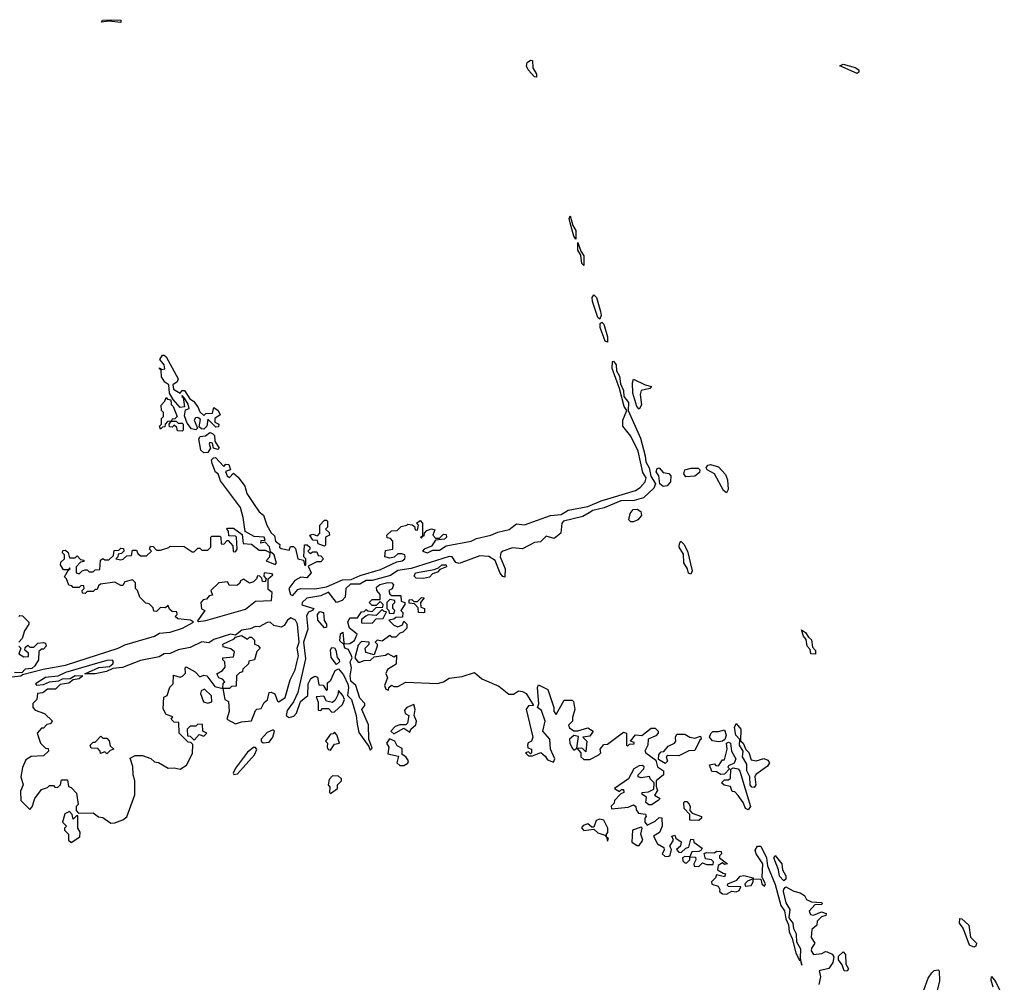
# Model space of a CAD drawing. Extents: x 2106670 to 2323771, y 35271 to 224896.
# Tile 156 of 256: x 2202584 to 2207559, y 161627 to 166488. Entities that reach past the tile are written whole.
import ezdxf

# ---------------------------------------------------------------- set-up
doc = ezdxf.new("R2010")
doc.units = 0

msp = doc.modelspace()

# ---------------------------------------------------------------- linework, layer by layer
at = {"layer": '0CON20XD'}
for points in [[(2203095, 166474.4), (2203035, 166480), (2202997.5, 166475), (2203002.5, 166485), (2203045, 166488.1), (2203095, 166485.6), (2203095, 166474.4)], [(2205195, 166197.5), (2205185, 166200), (2205154.2, 166234.2), (2205145, 166253.8), (2205148.3, 166271.7), (2205165, 166284.3), (2205175, 166282.5), (2205176.2, 166245), (2205195, 166212.5), (2205195, 166197.5)], [(2206815, 166216), (2206727.5, 166255), (2206745, 166263.8), (2206805, 166247.5), (2206823.8, 166235), (2206825, 166223.8), (2206815, 166216)], [(2205395, 165380), (2205383.6, 165395), (2205365, 165462.5), (2205360, 165485), (2205365, 165498), (2205378.3, 165448.3), (2205395, 165423.3), (2205395, 165380)], [(2205435, 165247.5), (2205425, 165256.7), (2205418.9, 165298.9), (2205404.4, 165325), (2205405, 165362.5), (2205419.2, 165319.2), (2205435.3, 165295.3), (2205435, 165247.5)], [(2205515, 164976.2), (2205504.6, 164984.6), (2205478.8, 165065), (2205477.5, 165085), (2205485, 165098.6), (2205498, 165085), (2205518.7, 165015), (2205522.2, 164995), (2205515, 164976.2)], [(2205555, 164860), (2205542.9, 164865), (2205517.1, 164932.9), (2205516.9, 164953.1), (2205525, 164960.8), (2205535, 164950.8), (2205555, 164886.7), (2205555, 164860)], [(2203473.6, 164416.4), (2203452, 164422), (2203431.2, 164451.2), (2203417, 164487), (2203422.5, 164517.5), (2203440, 164525), (2203435.9, 164545.9), (2203417, 164577), (2203405, 164590), (2203403.3, 164585), (2203410, 164580), (2203417.5, 164532.5), (2203395, 164530), (2203360, 164570), (2203341.7, 164601.7), (2203337.5, 164645), (2203318.3, 164658.3), (2203300, 164685), (2203298.3, 164718.3), (2203290, 164725), (2203290, 164730), (2203301.7, 164721.7), (2203317.5, 164725), (2203313.8, 164745), (2203292.5, 164772.5), (2203305, 164793.8), (2203315, 164794), (2203324, 164785), (2203384.2, 164675), (2203380, 164660), (2203357.5, 164645), (2203362, 164622), (2203395, 164602.5), (2203405, 164616.2), (2203417.5, 164615), (2203443.8, 164573.8), (2203461.7, 164561.7), (2203483.6, 164533.6), (2203495, 164507.5), (2203515, 164490), (2203525, 164500), (2203558.3, 164501.7), (2203565, 164530), (2203587.5, 164515), (2203597, 164493), (2203570, 164475), (2203570, 164455), (2203590, 164445), (2203588.3, 164431.7), (2203575, 164430), (2203535, 164470), (2203530, 164435), (2203515, 164420), (2203502, 164422), (2203491.7, 164431.7), (2203498.3, 164468.3), (2203485, 164478.8), (2203471.7, 164478.3), (2203466, 164465), (2203483.3, 164425), (2203473.6, 164416.4)], [(2203765.6, 164045), (2203795, 164003.3), (2203816.7, 163986.7), (2203832.2, 163935), (2203855, 163896.7), (2203872, 163882), (2203877.5, 163855), (2203898.3, 163838.3), (2203897.5, 163825), (2203905, 163817.5), (2203945, 163810), (2203951.7, 163828.3), (2203968.3, 163828.3), (2203977.5, 163817.5), (2203990, 163765), (2204018.3, 163758.3), (2204025, 163730), (2204030, 163735), (2204030, 163765), (2204020, 163775), (2204023, 163837), (2204037, 163837), (2204050, 163825), (2204050, 163815), (2204040, 163805), (2204051.7, 163791.7), (2204065, 163800), (2204085, 163800), (2204091.7, 163781.7), (2204105, 163780), (2204120, 163765), (2204105, 163750), (2204085, 163750), (2204041.7, 163728.3), (2204057.5, 163695), (2204035, 163670), (2204005, 163672.5), (2203973.6, 163656.4), (2203944.6, 163615.4), (2203952.5, 163585), (2203965, 163580.4), (2203989.6, 163610.4), (2204004, 163616), (2204075, 163613.2), (2204135, 163623.3), (2204215, 163659.7), (2204259.2, 163660.8), (2204305, 163681.8), (2204407.6, 163712.4), (2204489.7, 163750.3), (2204516.7, 163755), (2204530, 163765), (2204532.5, 163775), (2204530, 163785), (2204515, 163790), (2204495, 163790), (2204476, 163774), (2204455, 163768.8), (2204430, 163775), (2204431.7, 163808.3), (2204470, 163815), (2204470, 163855), (2204458.3, 163868.3), (2204441.7, 163871.7), (2204440, 163885), (2204463, 163907), (2204491.7, 163908.3), (2204511.7, 163928.3), (2204540, 163935), (2204545, 163940), (2204567.5, 163937.5), (2204578.3, 163928.3), (2204581.7, 163911.7), (2204595, 163910), (2204600, 163935), (2204590, 163945), (2204608.3, 163958.3), (2204620, 163945), (2204620, 163880), (2204610, 163875), (2204615, 163870), (2204620, 163880), (2204628.3, 163881.7), (2204630, 163895), (2204641.7, 163908.3), (2204665, 163916.7), (2204681.7, 163911.7), (2204672.5, 163885), (2204685, 163870), (2204705, 163870), (2204725, 163890), (2204738.3, 163888.3), (2204740, 163875), (2204730, 163865), (2204685, 163860), (2204665, 163830), (2204627.5, 163815), (2204620, 163805), (2204645, 163796.2), (2204671.4, 163808.6), (2204705, 163810), (2204739.5, 163830.5), (2204865, 163855.4), (2204892.3, 163867.7), (2204965, 163884.8), (2204999.4, 163900.6), (2205057.1, 163912.9), (2205095, 163942.2), (2205135, 163936.9), (2205266.2, 163983.8), (2205320, 163990), (2205355, 164011.1), (2205455, 164030.4), (2205521.9, 164058.1), (2205695, 164109.8), (2205720, 164125), (2205745.4, 164155), (2205749.4, 164175), (2205732, 164202), (2205708.6, 164308.6), (2205672.2, 164385), (2205631.4, 164435), (2205631.8, 164465), (2205651.2, 164515), (2205637.8, 164535), (2205614.2, 164625), (2205577.5, 164727.5), (2205578.8, 164761.2), (2205585, 164762.9), (2205598.9, 164745), (2205600, 164715), (2205615, 164688.8), (2205620, 164650), (2205635.3, 164615), (2205636.9, 164585), (2205659.6, 164555), (2205658.8, 164515), (2205720.4, 164375), (2205745.3, 164285.3), (2205747.9, 164255), (2205764.7, 164225), (2205773.6, 164183.6), (2205796.9, 164145), (2205788.4, 164121.6), (2205735.9, 164074.1), (2205689.2, 164060.8), (2205621.9, 164058.1), (2205536.8, 164023.2), (2205480, 164010), (2205461.9, 163998.1), (2205430.3, 163979.8), (2205331.5, 163955), (2205323.1, 163945), (2205318, 163895), (2205285, 163868.8), (2205245, 163880.6), (2205215, 163852), (2205185, 163848), (2205125, 163816.2), (2205075, 163820.5), (2205025.7, 163805), (2205015.6, 163795), (2205011.9, 163775), (2205037.1, 163715), (2205035, 163673.3), (2205025, 163676.2), (2205012.6, 163692.6), (2204986.6, 163756.6), (2204955, 163776.7), (2204908.6, 163781.4), (2204805, 163742.5), (2204787.6, 163747.6), (2204770, 163775), (2204755, 163777.6), (2204562.9, 163717.1), (2204495, 163706.4), (2204458.5, 163681.5), (2204365, 163655.4), (2204334.7, 163655.3), (2204302.7, 163637.3), (2204255, 163637.5), (2204231.8, 163615), (2204228.5, 163571.5), (2204214, 163555), (2204185, 163544.2), (2204145, 163596.5), (2204105, 163578.2), (2204035, 163566.5), (2204010.9, 163545), (2204009.4, 163535), (2204015, 163530.9), (2204070, 163515), (2204062.5, 163505), (2204043.1, 163496.9), (2204032.6, 163477.4), (2204039.5, 163410.5), (2204017.5, 163345), (2204028.9, 163261.1), (2203989.2, 163090.8), (2203967, 163043), (2203935, 163000), (2203931.2, 162975), (2203946.1, 162963.9), (2203968.8, 162971.2), (2203983.6, 162986.4), (2204002.5, 163045), (2204040, 163075), (2204042, 163135), (2204055, 163161.2), (2204075, 163172.5), (2204088.3, 163168.3), (2204095, 163130), (2204118.3, 163128.3), (2204135, 163100), (2204140, 163105), (2204140, 163140), (2204157, 163153), (2204178.8, 163201.2), (2204195, 163210), (2204220, 163180), (2204242.2, 163132.2), (2204245.6, 163115), (2204240, 163075), (2204260, 163055), (2204284.6, 162974.6), (2204289.7, 162929.7), (2204297.7, 162887.7), (2204348.3, 162818.3), (2204355, 162800), (2204365, 162810), (2204348.1, 162855), (2204346.4, 162926.4), (2204312.5, 163005), (2204327.5, 163025), (2204327.5, 163035), (2204302.1, 163062.1), (2204282.5, 163125), (2204257.9, 163147.9), (2204254.1, 163174.1), (2204261.2, 163215), (2204253.8, 163245), (2204263.3, 163265), (2204261.2, 163275), (2204245, 163307.5), (2204227.5, 163315), (2204222.5, 163332.5), (2204202.1, 163352.1), (2204205, 163387.5), (2204217.5, 163395), (2204221.7, 163341.7), (2204227, 163337), (2204251.7, 163338.3), (2204276.7, 163353.3), (2204290, 163385), (2204250, 163415), (2204242.5, 163445), (2204251.7, 163468.3), (2204291.7, 163468.3), (2204311.7, 163498.3), (2204325, 163500), (2204335, 163510), (2204343, 163503), (2204365, 163500), (2204385, 163520), (2204418.3, 163521.7), (2204420, 163535), (2204405, 163550), (2204385, 163530), (2204365, 163530), (2204350, 163545), (2204365, 163560), (2204405, 163560), (2204406.2, 163585), (2204389.2, 163605), (2204387.5, 163622.5), (2204404.4, 163635.6), (2204445, 163646.7), (2204464.4, 163644.4), (2204472.5, 163635), (2204466, 163614), (2204450, 163605), (2204455, 163587.5), (2204465, 163580), (2204510, 163580), (2204511.7, 163551.7), (2204530, 163545), (2204530, 163535), (2204510, 163505), (2204520, 163495), (2204518.3, 163471.7), (2204485, 163470), (2204475, 163460), (2204450, 163455), (2204475, 163430), (2204495, 163422.5), (2204518.3, 163431.7), (2204525, 163450), (2204540, 163435), (2204540, 163415), (2204520, 163395), (2204505, 163390), (2204485, 163370), (2204465, 163370), (2204455, 163377.5), (2204415, 163350), (2204390, 163355), (2204380, 163345), (2204390, 163335), (2204390, 163325), (2204375, 163280), (2204333, 163293), (2204330, 163315), (2204350, 163335), (2204350, 163345), (2204311.7, 163348.3), (2204295, 163330), (2204277.5, 163265), (2204293.6, 163243.6), (2204303, 163243), (2204325, 163252.5), (2204357, 163253), (2204375, 163270), (2204431.7, 163278.3), (2204445, 163287.5), (2204475, 163270), (2204488.3, 163278.3), (2204487, 163233), (2204443.3, 163206.7), (2204433.6, 163186.4), (2204442.5, 163165), (2204427.5, 163125), (2204435, 163107.5), (2204447.5, 163102.5), (2204450, 163115), (2204463, 163127), (2204475, 163120), (2204495, 163120), (2204535, 163143.3), (2204695, 163136.2), (2204725, 163143.8), (2204755, 163163.3), (2204819.3, 163170.7), (2204881.7, 163191.7), (2204919.3, 163159.3), (2205005, 163122), (2205055, 163081.2), (2205078.8, 163081.2), (2205105, 163098.8), (2205125, 163096), (2205142.5, 163085), (2205180, 163025), (2205155, 163023.3), (2205143.9, 163006.1), (2205177.5, 162865), (2205170, 162845), (2205153.6, 162836.4), (2205150, 162825), (2205151.7, 162811.7), (2205170, 162805), (2205170, 162785), (2205165, 162780), (2205155, 162790), (2205140, 162785), (2205155, 162770), (2205175, 162770), (2205217, 162787), (2205239.3, 162769.3), (2205250.7, 162750.7), (2205281.7, 162738.3), (2205287.5, 162755), (2205266.7, 162805), (2205263.3, 162855), (2205228, 162895), (2205238.8, 162945), (2205220, 163000), (2205200, 163015), (2205206.7, 163033.3), (2205200, 163115), (2205205, 163130), (2205252.5, 163105), (2205282.5, 163015), (2205282.5, 162995), (2205295, 162980), (2205335, 163052.5), (2205375, 163052.5), (2205382.5, 163045), (2205390, 163005), (2205377.5, 162965), (2205377.5, 162945), (2205357.5, 162925), (2205362.3, 162912.3), (2205385, 162896.7), (2205405, 162896.7), (2205455, 162912.5), (2205482.5, 162895), (2205465, 162870), (2205430, 162865), (2205450, 162845), (2205445, 162790), (2205427.5, 162807.5), (2205400, 162810), (2205408.3, 162868.3), (2205385, 162872.5), (2205362.5, 162855), (2205363.3, 162835), (2205375, 162810), (2205385, 162800), (2205400, 162810), (2205420, 162785), (2205420, 162765), (2205435, 162752.5), (2205465, 162752.5), (2205510, 162775), (2205520, 162785), (2205517.5, 162805), (2205535, 162827.5), (2205555, 162830), (2205635, 162890), (2205650, 162885), (2205650, 162825), (2205655, 162820), (2205665, 162830), (2205688.3, 162831.7), (2205688.3, 162838.3), (2205670, 162845), (2205695, 162877.5), (2205727, 162873), (2205775, 162910), (2205795, 162910), (2205810, 162895), (2205810, 162885), (2205798.3, 162871.7), (2205760, 162855), (2205757.5, 162825), (2205742.5, 162795), (2205747.5, 162785), (2205798.3, 162748.3), (2205807.5, 162715), (2205837.5, 162695), (2205837.5, 162675), (2205800, 162645), (2205800, 162615), (2205807.5, 162595), (2205791.7, 162571.7)], [(2205715, 164521.2), (2205702.5, 164535), (2205682.5, 164602.5), (2205680, 164655), (2205685, 164673.3), (2205745, 164643.8), (2205776.7, 164635), (2205767.5, 164625), (2205724.3, 164615), (2205718.9, 164595), (2205726, 164544), (2205715, 164521.2)], [(2203295, 164420), (2203290, 164435), (2203300, 164445), (2203300, 164475), (2203310, 164485), (2203310, 164505), (2203300, 164515), (2203298.3, 164541.7), (2203318.3, 164561.7), (2203325, 164580), (2203331.7, 164571.7), (2203348.3, 164568.3), (2203350, 164545), (2203360, 164535), (2203380, 164485), (2203368.3, 164471.7), (2203355, 164470), (2203350, 164460), (2203331.7, 164458.3), (2203320, 164445), (2203318.3, 164431.7), (2203305, 164430), (2203295, 164420)], [(2203405, 164410), (2203381.7, 164411.7), (2203378.3, 164428.3), (2203365, 164440), (2203355, 164430), (2203341.7, 164431.7), (2203340, 164445), (2203350, 164460), (2203375, 164460), (2203385, 164450), (2203405, 164450), (2203410, 164445), (2203410, 164415), (2203405, 164410)], [(2203515, 164300), (2203500, 164315), (2203489.3, 164370.7), (2203496.2, 164383.8), (2203523.3, 164386.7), (2203545, 164403.8), (2203559.2, 164399.2), (2203568, 164388), (2203570, 164360), (2203592.5, 164325), (2203585, 164317.5), (2203564, 164324), (2203558.8, 164348.8), (2203545, 164352.5), (2203541.2, 164345), (2203547.5, 164325), (2203535, 164303.3), (2203515, 164300)], [(2202545, 163170), (2202590, 163175), (2202598.3, 163181.7), (2202702.5, 163207.5), (2202815, 163228.9), (2203082.5, 163315), (2203115, 163331.1), (2203265, 163374.5), (2203290.3, 163389.7), (2203345, 163394.7), (2203406.2, 163415), (2203462.5, 163445), (2203446.4, 163456.4), (2203383, 163463), (2203370, 163475), (2203380, 163485), (2203378.3, 163498.3), (2203355, 163500), (2203341.7, 163511.7), (2203335, 163530), (2203321.7, 163518.3), (2203295, 163520), (2203275, 163500), (2203261.7, 163501.7), (2203258.3, 163518.3), (2203238.3, 163538.3), (2203221.7, 163541.7), (2203191.7, 163571.7), (2203180, 163605), (2203170, 163615), (2203170, 163645), (2203155, 163660), (2203115, 163650), (2203105, 163630), (2203095, 163630), (2203065, 163647.5), (2202993, 163637), (2202981.7, 163628.3), (2202975, 163610), (2202965, 163610), (2202955, 163600), (2202925, 163600), (2202915, 163590), (2202901.7, 163591.7), (2202900, 163605), (2202910, 163615), (2202908.3, 163628.3), (2202895, 163630), (2202885, 163620), (2202855, 163620), (2202848.3, 163628.3), (2202831.7, 163631.7), (2202820, 163665), (2202810, 163675), (2202830, 163710), (2202840, 163715), (2202835, 163720), (2202830, 163710), (2202805, 163710), (2202790, 163735), (2202791.7, 163748.3), (2202810, 163765), (2202810, 163785), (2202800, 163795), (2202801.7, 163808.3), (2202815, 163810), (2202828.3, 163798.3), (2202835, 163770), (2202865, 163770), (2202875, 163780), (2202891.7, 163761.7), (2202908.3, 163758.3), (2202908.3, 163751.7), (2202891.7, 163748.3), (2202870, 163725), (2202870, 163695), (2202885, 163690), (2202900, 163705), (2202915, 163710), (2202925, 163710), (2202935, 163700), (2202955, 163700), (2202965, 163710), (2202988.3, 163711.7), (2202991.7, 163758.3), (2203005, 163767.5), (2203015, 163760), (2203035, 163760), (2203058.3, 163781.7), (2203061.7, 163808.3), (2203085, 163810), (2203095, 163820), (2203108.3, 163818.3), (2203110, 163805), (2203098.3, 163791.7), (2203081.7, 163788.3), (2203080, 163775), (2203070, 163765), (2203095, 163760), (2203107, 163763), (2203125, 163780), (2203148.3, 163781.7), (2203155, 163810), (2203175, 163810), (2203181.7, 163791.7), (2203195, 163780), (2203225, 163780), (2203250, 163805), (2203240, 163815), (2203245, 163830), (2203258.3, 163828.3), (2203275, 163810), (2203295, 163810), (2203337, 163823), (2203345, 163830), (2203415, 163827.5), (2203455, 163800), (2203465, 163800), (2203485, 163820), (2203495, 163820), (2203505, 163810), (2203535, 163810), (2203550, 163825), (2203550, 163875), (2203555, 163880), (2203595, 163880), (2203600, 163875), (2203601.7, 163841.7), (2203615, 163840), (2203631.7, 163858.3), (2203638.3, 163858.3), (2203661.7, 163831.7), (2203663, 163803), (2203675, 163800), (2203682.5, 163815), (2203680, 163875), (2203675, 163880), (2203641.7, 163881.7), (2203640, 163905), (2203630, 163915), (2203635, 163920), (2203665, 163920), (2203708.3, 163888.3), (2203713, 163843), (2203755, 163840), (2203795, 163810), (2203825, 163810), (2203848.3, 163798.3), (2203845.8, 163774.2), (2203830, 163755), (2203875, 163736.7), (2203881.2, 163745), (2203879.2, 163755), (2203869.2, 163785), (2203850.7, 163800.7), (2203846.7, 163826.7), (2203825, 163850), (2203802.5, 163845), (2203805, 163857.5), (2203825, 163860), (2203820, 163875), (2203768.8, 163878.8), (2203723, 163903), (2203714, 163975), (2203700, 164025), (2203599.3, 164159.3), (2203586.2, 164195), (2203573.8, 164203.8), (2203556.1, 164246.1), (2203554, 164266), (2203563.9, 164276.1), (2203573.6, 164276.4), (2203615, 164232.5), (2203625, 164243.3), (2203641.7, 164241.7), (2203650, 164215), (2203624, 164206), (2203632, 164185), (2203645, 164176.7), (2203665, 164197.5), (2203687.8, 164177.8), (2203721.7, 164131.7), (2203732.7, 164095), (2203765.6, 164045)], [(2206155, 164098.8), (2206140.4, 164110.4), (2206095, 164194.2), (2206058.6, 164215), (2206053.1, 164225), (2206061.2, 164238.8), (2206075, 164241.8), (2206115, 164230), (2206150.9, 164190.9), (2206160.6, 164165), (2206164.3, 164115.7), (2206155, 164098.8)], [(2205835, 164131.1), (2205819.4, 164145), (2205814.4, 164185), (2205800.9, 164205), (2205805, 164222.5), (2205815.5, 164225.5), (2205835, 164201.2), (2205865, 164196.2), (2205873.8, 164185), (2205872.9, 164155), (2205855, 164134.2), (2205835, 164131.1)], [(2205949.7, 164179.7), (2205940, 164195), (2205945.6, 164214.4), (2205976.4, 164223.6), (2206013.2, 164223.2), (2206020, 164215), (2206018.5, 164201.5), (2205995, 164182.5), (2205949.7, 164179.7)], [(2205685, 163952), (2205672.3, 163952.3), (2205662.9, 163962.9), (2205668.2, 163995), (2205684.7, 164015.3), (2205705, 164017.1), (2205722, 164005), (2205726, 163985), (2205707.9, 163962.1), (2205685, 163952)], [(2204125, 163830), (2204091.7, 163841.7), (2204088.3, 163858.3), (2204065, 163860), (2204050, 163885), (2204065, 163890), (2204088.3, 163881.7), (2204100, 163895), (2204100, 163935), (2204125, 163960), (2204135, 163960), (2204140, 163955), (2204140, 163925), (2204130, 163915), (2204148.3, 163898.3), (2204150, 163885), (2204130, 163875), (2204130, 163835), (2204125, 163830)], [(2205975, 163688.1), (2205963.8, 163693.8), (2205959.1, 163715), (2205940.7, 163745), (2205939.1, 163789.1), (2205916.8, 163825), (2205917.4, 163842.6), (2205925, 163854), (2205940.3, 163840.3), (2205958.2, 163805), (2205981.8, 163705), (2205975, 163688.1)], [(2204625, 163665.7), (2204587.1, 163667.1), (2204577.5, 163677.5), (2204584.6, 163695.4), (2204678, 163712), (2204700, 163720), (2204716.7, 163735), (2204738.8, 163735), (2204740, 163725), (2204707.7, 163712.3), (2204695, 163697.5), (2204669.5, 163690.5), (2204655, 163673.3), (2204625, 163665.7)], [(2203488.3, 163448.3), (2203525, 163453.6), (2203725, 163511.8), (2203775, 163552.5), (2203856.9, 163555), (2203860, 163595), (2203840, 163610), (2203840, 163665), (2203862.5, 163685), (2203860, 163690), (2203820, 163695), (2203818.3, 163678.3), (2203830, 163665), (2203825, 163650), (2203811.7, 163651.7), (2203808.3, 163668.3), (2203798.3, 163678.3), (2203785, 163680), (2203780, 163665), (2203765, 163650), (2203745, 163642.5), (2203715, 163662.5), (2203700, 163655), (2203697, 163643), (2203685, 163632.5), (2203645, 163630), (2203635, 163650), (2203590, 163645), (2203550, 163605), (2203558.3, 163581.7), (2203541.7, 163578.3), (2203528.3, 163561.7), (2203511.7, 163558.3), (2203500, 163545), (2203503, 163513), (2203520, 163505), (2203482.5, 163452.5), (2203488.3, 163448.3)], [(2204475, 163490), (2204480, 163505), (2204470, 163515), (2204470, 163535), (2204480, 163545), (2204480, 163555), (2204455, 163560), (2204440, 163545), (2204440, 163515), (2204450, 163505), (2204451.7, 163491.7), (2204475, 163490)], [(2204625, 163492.5), (2204600, 163495), (2204598.3, 163518.3), (2204578.3, 163538.3), (2204551.7, 163541.7), (2204551.7, 163558.3), (2204565, 163560), (2204575, 163550), (2204595, 163550), (2204615, 163570), (2204628.3, 163568.3), (2204610, 163545), (2204611.7, 163521.7), (2204630, 163515), (2204630, 163495), (2204625, 163492.5)], [(2204125, 163416.7), (2204090.8, 163455), (2204088.6, 163485), (2204100.5, 163499.5), (2204118.6, 163495), (2204123.3, 163453.3), (2204134, 163435), (2204135, 163420), (2204125, 163416.7)], [(2204365, 163440), (2204385, 163462.5), (2204420, 163465), (2204438.3, 163498.3), (2204425, 163500), (2204415, 163510), (2204385, 163480), (2204345, 163482.5), (2204333.3, 163476.7), (2204311.7, 163458.3), (2204311.7, 163441.7), (2204365, 163440)], [(2202580, 163475), (2202585, 163480), (2202598.3, 163478.3), (2202630, 163445), (2202630, 163435), (2202608.3, 163401.7), (2202597, 163363), (2202580, 163345)], [(2203045, 162430), (2203065, 162432.5), (2203105, 162447.5), (2203125, 162462.5), (2203166.4, 162573.6), (2203166.7, 162645), (2203157.5, 162675), (2203156.4, 162716.4), (2203141.7, 162758.3), (2203168.3, 162771.7), (2203205, 162772.5), (2203247, 162757), (2203265, 162740), (2203285, 162737.5), (2203335, 162707.5), (2203365, 162710), (2203395, 162703.3), (2203426.4, 162723.6), (2203457, 162783), (2203458.3, 162828.3), (2203448.3, 162838.3), (2203435, 162840), (2203390, 162885), (2203388.3, 162938.3), (2203365, 162940), (2203350, 162955), (2203358.3, 162968.3), (2203325, 162980), (2203308.3, 163008.3), (2203313, 163067), (2203330, 163075), (2203343.3, 163116.7), (2203360, 163135), (2203361.7, 163178.3), (2203395, 163167.5), (2203407, 163173), (2203421.7, 163188.3), (2203420, 163215), (2203425, 163220), (2203470, 163195), (2203495, 163170), (2203515, 163177.5), (2203530, 163175), (2203570, 163120), (2203610, 163110), (2203620, 163055), (2203640, 163045), (2203642.5, 162995), (2203630, 162955), (2203675, 162932.5), (2203705, 162942.5), (2203755, 162947.5), (2203775, 163000), (2203783, 163007), (2203805, 163010), (2203819.3, 163040.7), (2203836.7, 163053.3), (2203845, 163090), (2203855, 163092.5), (2203873, 163083), (2203886.7, 163046.7), (2203893.3, 163043.3), (2203925.3, 163064.7), (2203950.4, 163155), (2203975.6, 163205), (2203985, 163241.2), (2203993.4, 163275), (2203986.7, 163315), (2203995.7, 163345), (2203987.2, 163435), (2203978.2, 163455), (2203955, 163467.3), (2203936.9, 163455), (2203921.3, 163428.7), (2203905, 163420), (2203868.3, 163428.3), (2203850, 163445), (2203835, 163443.8), (2203795, 163422.5), (2203775, 163423.3), (2203748.3, 163411.7), (2203706.7, 163405), (2203675, 163380), (2203650, 163385), (2203565, 163358), (2203539.3, 163340.7), (2203505, 163345.7), (2203445, 163317.5), (2203385, 163305.6), (2203345, 163288), (2203315, 163285.7), (2203288.6, 163271.4), (2203195, 163251.9), (2203103.5, 163216.5), (2203055, 163212), (2203023, 163197), (2202965, 163184.5), (2202912.5, 163185), (2202983.5, 163216.5), (2203038.6, 163221.4), (2203054.3, 163235), (2203058.6, 163245), (2203053.1, 163253.1), (2203025, 163252.5), (2202937.2, 163227.2), (2202815, 163191.8), (2202776.6, 163173.4), (2202715, 163166.5), (2202663.3, 163135), (2202668.3, 163128.3), (2202705, 163130.8), (2202735, 163144.5), (2202781.2, 163148.8), (2202800, 163160), (2202839.2, 163160.8), (2202865, 163176.9), (2202903.3, 163175), (2202885, 163159.4), (2202855, 163153.8), (2202831.7, 163138.3), (2202789.5, 163130.5), (2202765, 163107.1), (2202725, 163108), (2202701.7, 163088.3), (2202673.8, 163085), (2202670, 163055), (2202650, 163035), (2202650, 163015), (2202661.7, 163001.7), (2202710, 162985), (2202750, 162945), (2202738.3, 162931.7), (2202721.7, 162928.3), (2202705, 162910), (2202695, 162910), (2202672.5, 162885), (2202690, 162835), (2202715, 162810), (2202728.3, 162808.3), (2202730, 162795), (2202705, 162770), (2202642.5, 162767.5), (2202615, 162750), (2202598.3, 162711.7), (2202590, 162665), (2202602.5, 162625), (2202588.3, 162591.7), (2202590, 162545), (2202635, 162500), (2202647, 162513), (2202660, 162555), (2202695, 162600), (2202725, 162610), (2202735, 162620), (2202755, 162620), (2202761.7, 162611.7), (2202775, 162610), (2202790, 162625), (2202795, 162650), (2202825, 162650), (2202830, 162615), (2202845, 162610), (2202871.7, 162581.7), (2202880, 162525), (2202870, 162515), (2202870, 162495), (2202881.7, 162481.7), (2202955, 162482.5), (2202983, 162463), (2203005, 162460), (2203045, 162430)], [(2206605, 163284.2), (2206581.2, 163285), (2206578.3, 163308.3), (2206562.5, 163325), (2206558.8, 163358.8), (2206544.2, 163375), (2206535, 163406.7), (2206555, 163393.3), (2206569.3, 163369.3), (2206585.6, 163355.6), (2206589.3, 163319.3), (2206605, 163302.5), (2206605, 163284.2)], [(2202580, 163325), (2202590, 163315), (2202580, 163285), (2202605, 163270), (2202628.3, 163271.7), (2202628.3, 163288.3), (2202610, 163305), (2202611.7, 163318.3), (2202625, 163330), (2202635, 163320), (2202655, 163320), (2202675, 163340), (2202705, 163342.5), (2202715, 163340), (2202717.5, 163325), (2202705, 163310), (2202695, 163310), (2202681.7, 163298.3), (2202680, 163255), (2202660, 163225), (2202645, 163212.5), (2202611.7, 163208.3), (2202595, 163190), (2202558.3, 163191.7)], [(2203645, 163110), (2203610, 163110), (2203613, 163137), (2203620, 163145), (2203608.3, 163158.3), (2203590, 163165), (2203580, 163185), (2203608.3, 163201.7), (2203621.7, 163218.3), (2203620, 163245), (2203610, 163255), (2203610, 163265), (2203665, 163270), (2203670, 163295), (2203651.7, 163311.7), (2203611.7, 163321.7), (2203610, 163335), (2203668.3, 163361.7), (2203675, 163370), (2203705, 163377.5), (2203735, 163360), (2203745, 163370), (2203755, 163370), (2203770, 163355), (2203770, 163335), (2203788.3, 163328.3), (2203800, 163315), (2203783, 163297), (2203770, 163255), (2203741.7, 163248.3), (2203740, 163235), (2203711.7, 163208.3), (2203710, 163195), (2203695, 163190), (2203680, 163175), (2203678.3, 163121.7), (2203655, 163120), (2203645, 163110)], [(2204185, 163232.5), (2204157.7, 163267.7), (2204154, 163306), (2204161.7, 163318.3), (2204175, 163316), (2204182, 163305), (2204187.5, 163267.5), (2204198.8, 163255), (2204200, 163245), (2204185, 163232.5)], [(2203535, 163036.7), (2203555, 163042.5), (2203553, 163073), (2203517.5, 163107.5), (2203501.7, 163098.3), (2203497.5, 163085), (2203513.6, 163043.6), (2203535, 163036.7)], [(2204161.7, 162991.7), (2204175, 162992.5), (2204215, 163030), (2204226, 163055), (2204217.5, 163075), (2204195, 163100), (2204191.7, 163078.3), (2204178.3, 163051.7), (2204165, 163040), (2204135, 163047.5), (2204121.7, 163071.7), (2204081.7, 163068.3), (2204091.7, 163041.7), (2204091.7, 163001.7), (2204105, 163000), (2204115, 163010), (2204145, 163010), (2204161.7, 162991.7)], [(2204475, 162882.5), (2204525, 162910), (2204555, 162890), (2204560, 162905), (2204585, 162927.5), (2204588.8, 162945), (2204577.5, 162975), (2204582.5, 163005), (2204575, 163030), (2204540, 163015), (2204528.3, 163001.7), (2204532.5, 162985), (2204550, 162975), (2204543.6, 162936.4), (2204535, 162927.5), (2204505, 162927.5), (2204481.7, 162918.3), (2204460, 162895), (2204475, 162882.5)], [(2203465, 162850), (2203491.7, 162878.3), (2203515, 162870), (2203530, 162885), (2203510, 162895), (2203508.3, 162928.3), (2203485, 162930), (2203475, 162920), (2203445, 162920), (2203430, 162905), (2203431.7, 162871.7), (2203445, 162870), (2203465, 162850)], [(2203815, 162836.2), (2203845, 162840), (2203864, 162865), (2203872.5, 162895), (2203865, 162902.5), (2203835, 162887.8), (2203804.4, 162855), (2203804, 162844), (2203815, 162836.2)], [(2204155, 162800), (2204175, 162830), (2204200, 162835), (2204186.7, 162876.7), (2204175, 162890), (2204168.3, 162881.7), (2204155, 162880), (2204130, 162845), (2204140, 162835), (2204137.5, 162815), (2204143, 162803), (2204155, 162800)], [(2206115, 162840.8), (2206085, 162846.2), (2206070, 162865), (2206076.4, 162883.6), (2206086.7, 162893.3), (2206115, 162893.1), (2206145, 162902), (2206154.5, 162875), (2206147, 162853), (2206135, 162844.2), (2206115, 162840.8)], [(2206295, 162610), (2206282.8, 162612.8), (2206275.6, 162625), (2206272.9, 162665), (2206258.2, 162695), (2206258.2, 162728.2), (2206237.1, 162765), (2206240, 162795), (2206220.5, 162825), (2206223.6, 162853.6), (2206202.7, 162875), (2206195.6, 162914.4), (2206205, 162934), (2206227.7, 162905), (2206226.2, 162846.2), (2206240, 162835), (2206252.5, 162802.5), (2206267.7, 162787.7), (2206280.9, 162750.9), (2206305, 162745.7), (2206345, 162756.7), (2206365, 162748.8), (2206372.5, 162735), (2206362, 162718), (2206303.1, 162676.9), (2206299.2, 162665), (2206304.4, 162625), (2206295, 162610)], [(2203025, 162780), (2203015, 162790), (2202991.7, 162781.7), (2202990, 162795), (2202978.3, 162808.3), (2202945, 162810), (2202940, 162825), (2202955, 162840), (2202965, 162840), (2202995, 162870), (2203005, 162860), (2203025, 162860), (2203037, 162847), (2203041.7, 162821.7), (2203060, 162805), (2203041.7, 162798.3), (2203025, 162780)], [(2204505, 162721.2), (2204525, 162722.5), (2204546, 162734), (2204548.8, 162745), (2204535, 162766.2), (2204517.5, 162777.5), (2204517, 162807), (2204490.7, 162820.7), (2204480, 162845), (2204453, 162857), (2204437.5, 162835), (2204450, 162815), (2204445, 162780), (2204498.3, 162768.3), (2204490, 162735), (2204505, 162721.2)], [(2205845, 162732.5), (2205811.7, 162751.7), (2205813, 162777), (2205825, 162790), (2205838.3, 162791.7), (2205860.8, 162819.2), (2205892.5, 162835), (2205900, 162845), (2205897.5, 162865), (2205905, 162880), (2205945, 162880), (2205970, 162865), (2205995, 162860), (2206025, 162870), (2206027.5, 162855), (2206020, 162850), (2205995, 162797.5), (2205965, 162796.7), (2205915, 162770), (2205858.3, 162771.7), (2205850, 162765), (2205857, 162743), (2205845, 162732.5)], [(2206127, 162677), (2206105, 162690), (2206081.7, 162691.7), (2206070, 162725), (2206095, 162730), (2206101.7, 162721.7), (2206115, 162720), (2206135, 162750), (2206145, 162750), (2206158.8, 162805), (2206156, 162834), (2206165, 162840), (2206175.6, 162835), (2206180.8, 162795), (2206203.5, 162755), (2206195, 162733.3), (2206165, 162720), (2206163, 162713), (2206170, 162705), (2206145, 162677.5), (2206127, 162677)], [(2203667, 162677), (2203685, 162680), (2203770, 162775), (2203782.5, 162802.5), (2203775, 162812.5), (2203765, 162812), (2203735, 162788.6), (2203675, 162707.5), (2203662.3, 162682.3), (2203667, 162677)], [(2205791.7, 162571.7), (2205820, 162555), (2205810, 162545), (2205776.7, 162523.3), (2205763.6, 162523.6), (2205747.5, 162535), (2205751.7, 162561.7), (2205730, 162575), (2205730, 162585), (2205761.7, 162588.3), (2205788.3, 162601.7), (2205790, 162635), (2205770, 162655), (2205767, 162667), (2205725, 162660), (2205710, 162665), (2205710, 162675), (2205737.5, 162705), (2205740, 162715), (2205731.7, 162721.7), (2205715, 162720), (2205687.5, 162705), (2205660, 162655), (2205590, 162605), (2205615, 162590), (2205625, 162600), (2205635, 162600), (2205637.5, 162585), (2205621.7, 162578.3), (2205590, 162545), (2205588.3, 162531.7), (2205573.6, 162516.4), (2205575, 162502.5), (2205659.3, 162510.7), (2205685, 162522.5), (2205697.5, 162515), (2205698.3, 162498.3), (2205711.2, 162481.2), (2205746.7, 162476.7), (2205750, 162465), (2205742.5, 162455), (2205742.5, 162435), (2205755, 162420), (2205795, 162440), (2205815, 162460), (2205828.3, 162458.3), (2205830, 162415), (2205822.5, 162395), (2205816.4, 162383.6), (2205787.5, 162365), (2205807, 162327), (2205838.3, 162308.3), (2205840, 162295), (2205830, 162275), (2205845, 162262.5), (2205865, 162263.3), (2205870.7, 162269.3), (2205877.5, 162297.5), (2205870, 162315), (2205887.5, 162345), (2205880, 162365), (2205895, 162370), (2205900, 162355), (2205926.1, 162336.1), (2205922.5, 162315), (2205902.5, 162297.5), (2205915, 162283.3), (2205927, 162283), (2205950, 162305), (2205965, 162310), (2205975, 162350), (2205988.3, 162348.3), (2205990, 162335), (2206032.5, 162305), (2206026.7, 162293.3), (2206015, 162287.5), (2205980, 162285), (2205970, 162260), (2205945, 162262.5), (2205932.5, 162255), (2205935, 162240), (2205945, 162230), (2205955, 162230), (2205970, 162245), (2205970, 162260), (2205998.3, 162258.3), (2206000, 162245), (2205990, 162225), (2205993, 162213), (2206015, 162212.5), (2206035, 162230), (2206055, 162222.5), (2206087.5, 162222.5), (2206090, 162235), (2206080, 162245), (2206050, 162250), (2206043, 162277), (2206055, 162282.5), (2206095, 162280), (2206105, 162290), (2206128.3, 162288.3), (2206130, 162275), (2206120, 162265), (2206120, 162255), (2206160, 162225), (2206145, 162222.5), (2206135, 162230), (2206113, 162217), (2206110, 162195), (2206138.3, 162178.3), (2206150, 162175), (2206145, 162160), (2206105, 162170), (2206100, 162155), (2206080, 162135), (2206081.7, 162121.7), (2206113, 162113), (2206122.5, 162095), (2206120, 162085), (2206135, 162073.3), (2206155, 162072), (2206183, 162087), (2206205, 162083.8), (2206219.5, 162090.5), (2206228.3, 162108.3), (2206165, 162110), (2206160, 162115), (2206162.5, 162125), (2206207.5, 162142.5), (2206225, 162162.5), (2206243.6, 162166.4), (2206290, 162155), (2206290, 162150), (2206261.7, 162138.3), (2206247.5, 162125), (2206252, 162112), (2206280, 162115), (2206290, 162135), (2206290, 162150), (2206328.3, 162148.3), (2206334.1, 162124.1), (2206347.5, 162112.5), (2206353.3, 162125), (2206336.4, 162156.4), (2206338.9, 162225), (2206305.7, 162275), (2206300.6, 162295), (2206312, 162315), (2206329.2, 162315), (2206358.5, 162255), (2206363.1, 162215), (2206401.1, 162121.1), (2206430, 162015), (2206448, 161988), (2206455, 161947.5), (2206468, 161918), (2206471.4, 161881.4), (2206487.8, 161847.8), (2206505.8, 161775), (2206525, 161737.5), (2206530, 161740), (2206536.4, 161713.6), (2206529.3, 161749.3), (2206531.4, 161795), (2206510.4, 161830.4), (2206509.6, 161869.6), (2206495, 161897.5), (2206491.9, 161925), (2206471.9, 161951.9), (2206478, 161995), (2206457.8, 162027.8), (2206444.3, 162085), (2206445, 162097.5), (2206455, 162108.8), (2206495, 162086.7), (2206528.3, 162078.3), (2206550, 162065), (2206560, 162045), (2206585, 162032.5), (2206635, 162030), (2206640, 162025), (2206635, 162020), (2206601.7, 162018.3), (2206574.1, 161985.9), (2206579.3, 161969.3), (2206595, 161966.7), (2206635, 161982.5), (2206660, 161975), (2206657.5, 161965), (2206635, 161957.5), (2206613.8, 161936.2), (2206612.5, 161915), (2206586.1, 161893.9), (2206583.6, 161853.6), (2206602.5, 161825), (2206585, 161800), (2206583.9, 161786.1), (2206595, 161767.5), (2206637, 161773), (2206655, 161782.5), (2206665, 161780), (2206689.3, 161769.3), (2206697.5, 161755), (2206693.6, 161726.4), (2206673.3, 161696.7), (2206623.3, 161685), (2206630, 161655), (2206622.5, 161615)], [(2206265, 162497.5), (2206250.8, 162505), (2206240, 162535), (2206215, 162570), (2206198.3, 162588.3), (2206185, 162590), (2206176.4, 162616.4), (2206143, 162623), (2206130, 162635), (2206145, 162650), (2206165, 162650), (2206175, 162657.5), (2206177.5, 162702.5), (2206190, 162710), (2206214.5, 162704.5), (2206222.9, 162692.9), (2206276.7, 162515), (2206265, 162497.5)], [(2204155, 162580), (2204190, 162605), (2204190, 162625), (2204210, 162645), (2204210, 162655), (2204195, 162667.5), (2204165, 162670), (2204148.3, 162651.7), (2204143.3, 162625), (2204151.7, 162611.7), (2204150, 162585), (2204155, 162580)], [(2206015, 162443.3), (2205970, 162445), (2205970, 162475), (2205942.5, 162505), (2205940, 162535), (2205945, 162540), (2205955, 162540), (2205967, 162527), (2205972.5, 162515), (2205970, 162495), (2205981.7, 162481.7), (2206030, 162465), (2206030, 162455), (2206015, 162443.3)], [(2202845, 162332.5), (2202888.3, 162361.7), (2202890, 162385), (2202877.5, 162405), (2202878.3, 162468.3), (2202871.7, 162468.3), (2202855, 162450), (2202850, 162475), (2202835, 162490), (2202813, 162477), (2202800, 162435), (2202820, 162415), (2202810, 162405), (2202810, 162395), (2202830, 162375), (2202830, 162345), (2202845, 162332.5)], [(2205555, 162340), (2205560, 162355), (2205550, 162360), (2205550, 162375), (2205556.4, 162383.6), (2205556.7, 162405), (2205535.8, 162445.8), (2205515, 162450), (2205496.4, 162443.6), (2205485, 162410), (2205475, 162410), (2205455, 162427.5), (2205431.7, 162418.3), (2205423, 162407), (2205435, 162393.3), (2205485, 162400), (2205505, 162382.5), (2205540, 162370), (2205550, 162360), (2205555, 162340)], [(2205715, 162317.5), (2205733.3, 162345), (2205722.5, 162375), (2205730, 162405), (2205725, 162410), (2205680, 162395), (2205677.5, 162335), (2205705, 162317.5), (2205715, 162317.5)], [(2206445, 162138.8), (2206423.1, 162163.1), (2206417.8, 162195), (2206394.4, 162255), (2206402.2, 162267.8), (2206434.4, 162225), (2206438.2, 162195), (2206455.5, 162165), (2206455, 162147.5), (2206445, 162138.8)], [(2207405, 161804.2), (2207384.2, 161815), (2207351.1, 161901.1), (2207333.5, 161925), (2207335, 161948.8), (2207345, 161948), (2207379.4, 161915), (2207389.2, 161855), (2207418.1, 161825), (2207415, 161810), (2207405, 161804.2)], [(2206765, 161682.5), (2206750, 161685), (2206740, 161715), (2206720.7, 161740.7), (2206721.2, 161758.8), (2206745, 161780), (2206756.7, 161766.7), (2206758.3, 161718.3), (2206772.5, 161695), (2206765, 161682.5)], [(2207152.5, 161587.5), (2207175, 161647.5), (2207193.3, 161675), (2207205, 161686.2), (2207225, 161690), (2207230, 161685), (2207232.5, 161635), (2207220, 161585)], [(2207502.2, 161602.2), (2207492.5, 161637.5), (2207495, 161656), (2207515, 161630.8), (2207559.3, 161539.3)]]:
    msp.add_lwpolyline(points, dxfattribs=at)

doc.saveas('drawing.dxf')
